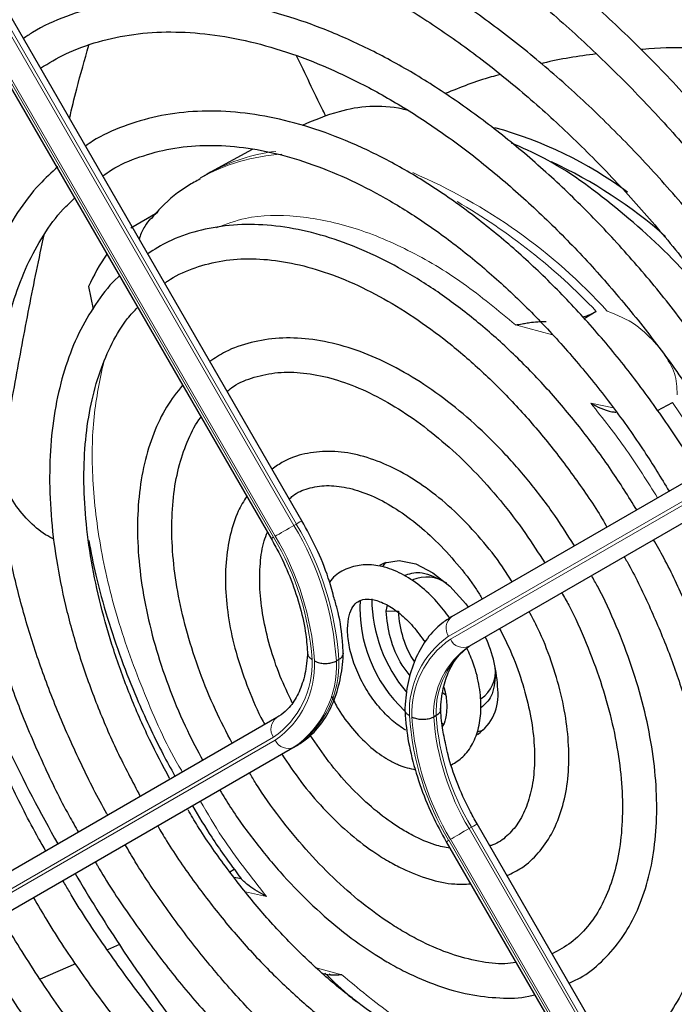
# Paper-space layout 'Blatt4' of a CAD drawing. Header units: millimetres. Extents: x 5 to 418, y 2 to 292.
# Tile 58 of 117: x 92.34 to 98.71, y 225.44 to 235.01. Entities that reach past the tile are written whole.
import ezdxf

# ---------------------------------------------------------------- set-up
doc = ezdxf.new("R2010")
doc.units = ezdxf.units.MM

psp = doc.layouts.new('Blatt4')

# ---------------------------------------------------------------- linework, layer by layer
at = {"color": 7, "linetype": 'Continuous', "lineweight": 18}
for p, q in [((95.0078, 230.0938), (91.0113, 237.016)), ((91.0348, 237.0296), (95.0314, 230.1074)), ((90.8302, 236.9115), (94.8267, 229.9893)), ((94.8101, 229.9796), (90.8135, 236.9018)), ((97.5216, 231.9473), (97.1624, 232.0445)), ((100.5088, 231.3241), (96.5123, 229.0162)), ((96.5289, 228.9874), (100.5254, 231.2953)), ((97.8936, 231.2831), (98.1146, 231.2364)), ((100.7065, 231.2266), (96.71, 228.9187)), ((95.0314, 230.1074), (95.0078, 230.0938)), ((95.9052, 229.2587), (96.023, 229.2587)), ((96.7336, 228.9323), (96.71, 228.9187)), ((90.8135, 225.7254), (94.8101, 228.0333)), ((94.8267, 228.0044), (90.8302, 225.6965)), ((91.0113, 225.6278), (95.0078, 227.9357)), ((95.0314, 227.9493), (95.0078, 227.9357)), ((96.7336, 227.1591), (96.71, 227.1455)), ((96.71, 227.1455), (100.7065, 220.2233)), ((100.7301, 220.2369), (96.7336, 227.1591)), ((96.5123, 227.0314), (100.5088, 220.1092)), ((100.5254, 220.1188), (96.5289, 227.041)), ((94.7417, 226.4859), (94.5385, 226.5288)), ((95.2244, 225.7917), (95.4729, 225.7245))]:
    psp.add_line(p, q, dxfattribs=at)
at = {"color": 7, "linetype": 'Continuous', "lineweight": 25}
for p, q in [((95.0863, 230.1391), (91.0897, 237.0613)), ((90.7897, 236.8881), (94.7862, 229.9659)), ((94.6029, 233.7513), (94.1969, 233.5283)), ((94.1653, 233.5105), (94.0951, 233.47)), ((94.1969, 233.5283), (94.1653, 233.5105)), ((93.422, 232.9873), (93.6857, 233.1412)), ((93.01, 232.4168), (93.0547, 232.1966)), ((97.9468, 232.1759), (97.8311, 232.104)), ((96.5433, 229.2074), (100.5398, 231.5153)), ((98.5435, 231.2121), (98.6882, 231.2906)), ((96.7336, 228.9323), (100.7301, 231.2402)), ((95.9052, 229.2587), (95.9164, 229.3171)), ((95.444, 228.7901), (95.4205, 228.7765)), ((96.4568, 228.4656), (96.4806, 228.4504)), ((94.8411, 228.2244), (90.8446, 225.9165)), ((96.3902, 228.2439), (96.3666, 228.2303)), ((96.4459, 228.1709), (96.4668, 228.1596)), ((96.7975, 228.0901), (96.8479, 228.1021)), ((95.0314, 227.9493), (91.0348, 225.6414)), ((100.785, 220.2686), (96.7885, 227.1908)), ((96.4884, 227.0176), (100.4849, 220.0954)), ((94.3852, 226.7242), (94.4279, 226.7504)), ((93.3113, 226.0175), (93.1947, 225.9664)), ((92.8843, 225.8302), (92.5416, 225.6798)), ((95.2948, 225.737), (95.3494, 225.7227))]:
    psp.add_line(p, q, dxfattribs=at)
at = {"color": 7, "linetype": 'Continuous', "lineweight": 18, "flags": 128}
for points in [[(98.6882, 231.2906), (99.002, 230.8265), (99.0926, 230.6795)], [(95.0314, 230.1074), (95.0506, 230.1185), (95.0662, 230.1276), (95.0776, 230.1341), (95.0844, 230.138), (95.0863, 230.1391)], [(94.8267, 229.9893), (94.8434, 229.9989), (94.8635, 230.0105), (94.8863, 230.0237), (94.9108, 230.0378), (94.9362, 230.0525), (94.9615, 230.0671), (94.9857, 230.081), (95.0078, 230.0938)], [(96.71, 227.1455), (96.6879, 227.1327), (96.6637, 227.1188), (96.6384, 227.1042), (96.613, 227.0895), (96.5885, 227.0754), (96.5657, 227.0622), (96.5456, 227.0506), (96.5289, 227.041)], [(96.7885, 227.1908), (96.7866, 227.1897), (96.7798, 227.1858), (96.7684, 227.1793), (96.7528, 227.1702), (96.7336, 227.1591)], [(96.5123, 227.0314), (96.4997, 227.0241), (96.4916, 227.0194), (96.4885, 227.0176), (96.4884, 227.0176)]]:
    psp.add_lwpolyline(points, dxfattribs=at)
at = {"color": 7, "linetype": 'Continuous', "lineweight": 25, "flags": 128}
for points in [[(95.8427, 229.7072), (95.8895, 229.7294), (96.0316, 229.7515), (96.1918, 229.7191), (96.3598, 229.6343), (96.5252, 229.5024), (96.6776, 229.3317), (96.7019, 229.299)], [(95.9053, 229.7349), (95.8921, 229.7222), (95.8728, 229.7011)]]:
    psp.add_lwpolyline(points, dxfattribs=at)
at = {"color": 7, "linetype": 'Continuous', "lineweight": 25}
for centre, radius, start, end in [((95.9368, 230.2122), 3.8866, 53.4485, 74.72547), ((95.5301, 229.3834), 4.6861, 48.72604, 64.9889), ((95.0518, 231.4684), 2.2513, 145.83955, 155.08414), ((96.2974, 229.2407), 0.3507, 55.81024, 112.86683), ((97.0134, 229.2907), 1.3641, 176.72676, 227.06831), ((97.1984, 229.3959), 1.4339, 180.69955, 220.10508), ((97.0122, 229.2987), 0.99, 182.31609, 212.78142), ((95.6767, 228.4589), 1.3132, 1.64984, 24.82643), ((96.6443, 228.676), 0.3238, 304.5077, 6.80448), ((96.5355, 228.4401), 0.4575, 304.20343, 7.10875), ((106.9797, 235.042), 16.3785, 205.73768, 209.42324), ((107.0076, 235.0542), 16.4088, 210.57672, 213.41658), ((92.6581, 217.5655), 9.2753, 78.57755, 79.00227), ((106.2435, 234.5181), 15.4758, 213.31781, 222.21309)]:
    psp.add_arc(centre, radius, start, end, dxfattribs=at)
at = {"color": 7, "linetype": 'Continuous', "lineweight": 18}
for centre, radius, start, end in [((94.993, 231.8841), 1.8224, 93.2506, 119.51711), ((95.0463, 231.9703), 1.7746, 96.9623, 118.59809), ((93.9906, 228.4736), 5.4986, 42.35526, 66.72727), ((93.5909, 228.0419), 6.0053, 43.5031, 60.00238), ((92.481, 228.5789), 2.9461, 3.84586, 30.94452), ((92.5046, 228.5925), 2.9461, 3.84586, 30.94452), ((112.1903, 199.8631), 34.7718, 119.98928, 120.03464), ((92.5098, 228.6016), 2.6814, 4.03412, 30.92588), ((92.4853, 228.5863), 2.7296, 3.99715, 30.92952), ((96.6253, 229.096), 0.1383, 126.35124, 215.18509), ((97.0243, 228.2829), 0.8944, 124.92656, 182.49063), ((97.0312, 228.2676), 0.8777, 124.91275, 182.4318), ((96.6545, 229.0454), 0.1384, 204.8163, 293.64307), ((97.1684, 228.2602), 0.8023, 124.84397, 182.13721), ((97.1919, 228.2738), 0.8023, 124.84397, 182.13721), ((94.3077, 228.753), 0.8777, 304.91275, 2.4318), ((94.3146, 228.7377), 0.8944, 304.92656, 2.49063), ((94.4517, 228.7303), 0.9698, 304.98315, 2.73052), ((94.4753, 228.7439), 0.9698, 304.98315, 2.73052), ((94.9231, 228.113), 0.1383, 126.35124, 215.18509), ((98.8537, 228.4343), 2.7296, 183.99715, 210.92952), ((98.8292, 228.419), 2.6814, 184.03412, 210.92588), ((98.8249, 228.4116), 2.4649, 184.21856, 210.90782), ((98.8484, 228.4252), 2.4649, 184.21856, 210.90782), ((94.9523, 228.0625), 0.1384, 204.8163, 293.64307)]:
    psp.add_arc(centre, radius, start, end, dxfattribs=at)
at = {"color": 7, "linetype": 'Continuous', "lineweight": 25}
for points, knots in [([(100.7558, 231.64), (100.6858, 231.7592), (100.4963, 232.0822), (100.1591, 232.5897), (99.7493, 233.16), (99.3179, 233.7052), (98.8686, 234.2231), (98.4033, 234.7108), (97.9248, 235.1655), (97.4356, 235.5847), (96.9383, 235.9661), (96.4354, 236.3076), (95.9298, 236.6071), (95.4241, 236.8629), (94.9211, 237.0735), (94.4235, 237.2375), (93.9342, 237.3538), (93.4559, 237.4216), (92.9916, 237.4405), (92.5443, 237.4102), (92.1161, 237.3319), (91.7116, 237.2029), (91.3951, 237.0663), (91.2242, 236.9563), (91.1704, 236.9216)], [0, 0, 0, 0, 0.027836, 0.075404, 0.122977, 0.170555, 0.218143, 0.265742, 0.313355, 0.360985, 0.408634, 0.456301, 0.503986, 0.551687, 0.599395, 0.647094, 0.694763, 0.742373, 0.789887, 0.837268, 0.884487, 0.931535, 0.978434, 1, 1, 1, 1]), ([(91.337, 236.633), (91.3844, 236.6639), (91.542, 236.767), (91.8375, 236.894), (92.2207, 237.0141), (92.6273, 237.0842), (93.0528, 237.1073), (93.495, 237.0824), (93.9514, 237.0102), (94.4196, 236.891), (94.8969, 236.7256), (95.3808, 236.5146), (95.8686, 236.2593), (96.3575, 235.961), (96.8448, 235.6213), (97.3275, 235.242), (97.8028, 234.8253), (98.2681, 234.3735), (98.7205, 233.8892), (99.1574, 233.3749), (99.5767, 232.8341), (99.9738, 232.2685), (100.2716, 231.8135), (100.4274, 231.5428), (100.4674, 231.4734)], [0, 0, 0, 0, 0.02099, 0.069851, 0.118688, 0.167389, 0.215899, 0.264215, 0.312366, 0.360395, 0.408346, 0.456251, 0.504137, 0.552018, 0.599903, 0.6478, 0.695711, 0.743637, 0.791578, 0.839533, 0.887498, 0.935471, 0.983451, 1, 1, 1, 1]), ([(100.1517, 231.2911), (100.0792, 231.4137), (99.8942, 231.7264), (99.5684, 232.2088), (99.1804, 232.7365), (98.7715, 233.2382), (98.3454, 233.7117), (97.9044, 234.1538), (97.4514, 234.5616), (96.9889, 234.9326), (96.52, 235.2643), (96.0473, 235.5547), (95.5738, 235.8018), (95.1024, 236.0037), (94.6361, 236.1591), (94.1779, 236.2667), (93.7309, 236.3257), (93.2981, 236.3356), (92.8829, 236.2959), (92.4871, 236.2091), (92.1179, 236.0688), (91.8792, 235.9575), (91.7722, 235.8811), (91.7714, 235.8806)], [0, 0, 0, 0, 0.032875, 0.083822, 0.134775, 0.185738, 0.236713, 0.287705, 0.338718, 0.389753, 0.440814, 0.491899, 0.543005, 0.594125, 0.645237, 0.696311, 0.747305, 0.798171, 0.848856, 0.899324, 0.949573, 0.99965, 1, 1, 1, 1]), ([(91.9413, 235.5863), (91.9978, 235.6226), (92.1571, 235.7252), (92.4481, 235.8438), (92.8096, 235.9447), (93.1936, 235.996), (93.5958, 236), (94.0136, 235.9564), (94.4444, 235.8656), (94.8856, 235.7283), (95.3343, 235.5453), (95.7878, 235.3176), (96.2431, 235.0467), (96.6971, 234.7341), (97.1469, 234.3819), (97.5895, 233.9922), (98.0218, 233.5676), (98.441, 233.1108), (98.8443, 232.6249), (99.2283, 232.1126), (99.571, 231.6125), (99.7733, 231.276), (99.8641, 231.125)], [0, 0, 0, 0, 0.02882, 0.081368, 0.133858, 0.186143, 0.238166, 0.289941, 0.341521, 0.392971, 0.444344, 0.49568, 0.547008, 0.598338, 0.649681, 0.701044, 0.752426, 0.803828, 0.855246, 0.906678, 0.95812, 1, 1, 1, 1]), ([(99.5488, 230.943), (99.4579, 231.0927), (99.2612, 231.4169), (98.9289, 231.8927), (98.5613, 232.3704), (98.1742, 232.8208), (97.7712, 233.2412), (97.3551, 233.6283), (96.9288, 233.9792), (96.4952, 234.2913), (96.0576, 234.5622), (95.6189, 234.7898), (95.1823, 234.9721), (94.751, 235.1075), (94.3285, 235.1947), (93.9179, 235.2329), (93.5229, 235.2215), (93.1462, 235.1618), (92.7937, 235.0502), (92.5369, 234.9384), (92.4077, 234.8495), (92.3783, 234.8294)], [0, 0, 0, 0, 0.047335, 0.102503, 0.157679, 0.212871, 0.268083, 0.323322, 0.378591, 0.433894, 0.489232, 0.544601, 0.599988, 0.65536, 0.710671, 0.765857, 0.820841, 0.875554, 0.929964, 0.984107, 1, 1, 1, 1]), ([(92.5442, 234.5421), (92.6245, 234.5904), (92.801, 234.6964), (93.1045, 234.805), (93.446, 234.8775), (93.8083, 234.901), (94.1872, 234.8773), (94.58, 234.8062), (94.9839, 234.6885), (95.3959, 234.525), (95.8129, 234.3169), (96.2319, 234.0655), (96.6495, 233.7727), (97.0624, 233.4406), (97.4674, 233.0717), (97.8614, 232.6688), (98.2408, 232.2348), (98.6037, 231.7738), (98.9433, 231.2869), (99.1629, 230.9526), (99.2612, 230.778), (99.2617, 230.7771)], [0, 0, 0, 0, 0.047732, 0.104951, 0.162001, 0.218715, 0.275061, 0.331102, 0.386935, 0.442647, 0.498302, 0.553942, 0.609585, 0.665249, 0.720938, 0.776655, 0.832397, 0.88816, 0.943939, 0.999729, 1, 1, 1, 1]), ([(92.8268, 234.0527), (92.8495, 234.1488), (92.9068, 234.3915), (92.9741, 234.6233), (93.0147, 234.7632)], [0, 0, 0, 0, 0.39617, 1, 1, 1, 1]), ([(99.4308, 234.7147), (99.3907, 234.7186), (99.1988, 234.7372), (98.8548, 234.7407), (98.5448, 234.7385), (98.389, 234.7229), (98.3832, 234.7223)], [0, 0, 0, 0, 0.113999, 0.545324, 0.983102, 1, 1, 1, 1]), ([(95.3194, 234.0702), (95.3095, 234.0908), (95.2143, 234.2884), (95.1179, 234.4857), (95.0316, 234.6625)], [0, 0, 0, 0, 0.103823, 1, 1, 1, 1]), ([(97.9458, 234.679), (97.7724, 234.6561), (97.5926, 234.6324), (97.4194, 234.5863), (97.4133, 234.5847)], [0, 0, 0, 0, 0.9648302, 1, 1, 1, 1]), ([(97.0138, 234.4789), (96.984, 234.4712), (96.8012, 234.4243), (96.6262, 234.3531), (96.4797, 234.2936)], [0, 0, 0, 0, 0.16348, 1, 1, 1, 1]), ([(92.5964, 226.9281), (92.5727, 226.9688), (92.4487, 227.1819), (92.2509, 227.581), (92.0068, 228.1208), (91.7961, 228.6663), (91.6177, 229.2117), (91.4737, 229.7532), (91.365, 230.2862), (91.2923, 230.8066), (91.256, 231.3103), (91.2562, 231.7932), (91.2928, 232.2517), (91.3651, 232.6822), (91.4722, 233.0815), (91.6134, 233.4465), (91.7866, 233.776), (91.9938, 234.0627), (92.1545, 234.2482), (92.2536, 234.3248), (92.2646, 234.3334)], [0, 0, 0, 0, 0.01444, 0.075617, 0.136785, 0.197937, 0.259068, 0.32017, 0.381239, 0.442268, 0.503257, 0.564207, 0.625127, 0.686037, 0.746963, 0.807957, 0.869101, 0.930499, 0.992258, 1, 1, 1, 1]), ([(96.1071, 234.1333), (96.0936, 234.1365), (95.8559, 234.1918), (95.4988, 234.1569), (95.2042, 234.0333), (95.0865, 233.9839)], [0, 0, 0, 0, 0.034713, 0.614228, 1, 1, 1, 1]), ([(98.9435, 230.5934), (98.919, 230.6359), (98.8018, 230.8396), (98.5662, 231.1877), (98.239, 231.632), (97.8901, 232.0491), (97.5249, 232.4372), (97.146, 232.7923), (96.7567, 233.1113), (96.3603, 233.3913), (95.96, 233.6296), (95.5593, 233.824), (95.1617, 233.9723), (94.7707, 234.0728), (94.39, 234.1245), (94.0238, 234.1262), (93.675, 234.0793), (93.3502, 233.98), (93.1185, 233.8799), (93.0052, 233.7993), (92.9824, 233.7831)], [0, 0, 0, 0, 0.015977, 0.076619, 0.137271, 0.197942, 0.258641, 0.319377, 0.380158, 0.440989, 0.501871, 0.562796, 0.623736, 0.68463, 0.74539, 0.805902, 0.866048, 0.925763, 0.985086, 1, 1, 1, 1]), ([(93.1496, 233.4934), (93.1774, 233.5132), (93.2879, 233.5919), (93.5079, 233.6832), (93.8078, 233.7654), (94.1309, 233.7971), (94.4712, 233.7819), (94.8258, 233.7193), (95.1914, 233.6102), (95.5649, 233.4556), (95.943, 233.2567), (96.3221, 233.0151), (96.6987, 232.733), (97.0691, 232.4128), (97.4296, 232.0575), (97.7771, 231.6704), (98.1072, 231.2547), (98.4032, 230.84), (98.5765, 230.5565), (98.6556, 230.4271)], [0, 0, 0, 0, 0.0213, 0.084609, 0.147915, 0.210788, 0.273103, 0.334941, 0.396461, 0.457805, 0.519077, 0.580333, 0.641603, 0.702907, 0.764251, 0.825634, 0.887048, 0.948488, 1, 1, 1, 1]), ([(99.3969, 231.8563), (99.2043, 232.0987), (98.8092, 232.5957), (98.1398, 233.1998), (97.5651, 233.6207), (97.2278, 233.7665), (97.1232, 233.8117)], [0, 0, 0, 0, 0.27983, 0.573837, 0.867844, 1, 1, 1, 1]), ([(92.7142, 233.5814), (92.653, 233.5263), (92.5084, 233.3963), (92.3169, 233.1427), (92.1363, 232.8311), (91.9912, 232.4811), (91.8819, 232.0974), (91.8098, 231.6829), (91.7754, 231.2418), (91.7792, 230.778), (91.821, 230.296), (91.9001, 229.8001), (92.0158, 229.2948), (92.1671, 228.7846), (92.3518, 228.2736), (92.5707, 227.7675), (92.7587, 227.3781), (92.8821, 227.1638), (92.9127, 227.1108)], [0, 0, 0, 0, 0.047877, 0.112987, 0.178474, 0.2444, 0.310713, 0.377305, 0.44406, 0.510888, 0.577722, 0.644528, 0.711298, 0.77803, 0.844729, 0.911402, 0.978057, 1, 1, 1, 1]), ([(94.0976, 233.4643), (94.0579, 233.4427), (93.9213, 233.3685), (93.759, 233.2382), (93.6524, 233.1147), (93.6191, 233.0761)], [0, 0, 0, 0, 0.220093, 0.756421, 1, 1, 1, 1]), ([(93.1988, 227.276), (93.1961, 227.2807), (93.1014, 227.4411), (92.939, 227.7705), (92.7169, 228.2596), (92.5293, 228.7546), (92.3739, 229.2486), (92.2533, 229.7374), (92.1681, 230.216), (92.1191, 230.6799), (92.1064, 231.1247), (92.1301, 231.5459), (92.1893, 231.9398), (92.2834, 232.3024), (92.4107, 232.6314), (92.5714, 232.9216), (92.7266, 233.1378), (92.8381, 233.2406), (92.8756, 233.2751)], [0, 0, 0, 0, 0.002079, 0.070996, 0.1399, 0.208781, 0.277628, 0.346429, 0.415177, 0.483863, 0.552488, 0.62106, 0.689605, 0.758159, 0.826801, 0.895661, 0.964912, 1, 1, 1, 1]), ([(93.6139, 233.0801), (93.5943, 233.0552), (93.5514, 233.0004), (93.5162, 232.9275), (93.506, 232.8828), (93.5049, 232.8781)], [0, 0, 0, 0, 0.428379, 0.939585, 1, 1, 1, 1]), ([(98.3406, 230.2453), (98.2596, 230.375), (98.0909, 230.6454), (97.8049, 231.0313), (97.4937, 231.4034), (97.1652, 231.7452), (96.8237, 232.0535), (96.4727, 232.3247), (96.1157, 232.5555), (95.7565, 232.7433), (95.3989, 232.8854), (95.0469, 232.9797), (94.7049, 233.0247), (94.3771, 233.0198), (94.069, 232.9636), (93.8023, 232.8715), (93.6519, 232.7774), (93.5866, 232.7366)], [0, 0, 0, 0, 0.062858, 0.131038, 0.199246, 0.2675, 0.335815, 0.404205, 0.472678, 0.541229, 0.609831, 0.678385, 0.746745, 0.814711, 0.882086, 0.948789, 1, 1, 1, 1]), ([(92.1624, 230.765), (92.2081, 231.0053), (92.2998, 231.4874), (92.4308, 232.2132), (92.5298, 232.6857), (92.5791, 232.9209)], [0, 0, 0, 0, 0.3328802, 0.6678717, 1, 1, 1, 1]), ([(93.7527, 232.449), (93.7616, 232.4561), (93.8407, 232.5184), (94.0151, 232.5937), (94.276, 232.6701), (94.5616, 232.6947), (94.864, 232.6729), (95.18, 232.6038), (95.5059, 232.4888), (95.8382, 232.329), (96.1729, 232.1261), (96.5062, 231.8821), (96.8338, 231.6), (97.1517, 231.2826), (97.4565, 230.9344), (97.7417, 230.5575), (97.9407, 230.2697), (98.0356, 230.1044), (98.0508, 230.0779)], [0, 0, 0, 0, 0.009214, 0.081011, 0.153071, 0.224451, 0.2949, 0.364606, 0.433868, 0.502926, 0.57193, 0.640938, 0.709995, 0.779115, 0.848296, 0.917527, 0.986793, 1, 1, 1, 1]), ([(93.3118, 232.5197), (93.3076, 232.5162), (93.2268, 232.4485), (93.0977, 232.2771), (92.9294, 232.0058), (92.7991, 231.6928), (92.7039, 231.3471), (92.6463, 230.971), (92.6268, 230.5692), (92.6455, 230.1465), (92.7022, 229.708), (92.7959, 229.2587), (92.9253, 228.8034), (93.0895, 228.3475), (93.2835, 227.8959), (93.4376, 227.6037), (93.5143, 227.4582)], [0, 0, 0, 0, 0.004033, 0.07871, 0.15389, 0.229752, 0.306249, 0.383198, 0.460397, 0.537693, 0.614972, 0.6922, 0.769368, 0.846482, 0.923554, 1, 1, 1, 1]), ([(93.7998, 227.6337), (93.7333, 227.7589), (93.5915, 228.0252), (93.4099, 228.4447), (93.2502, 228.8826), (93.1247, 229.3186), (93.034, 229.7467), (92.9791, 230.1618), (92.9605, 230.5587), (92.9779, 230.9324), (93.0307, 231.2783), (93.1173, 231.5931), (93.2378, 231.8709), (93.3615, 232.0801), (93.455, 232.1798), (93.4878, 232.2147)], [0, 0, 0, 0, 0.071503, 0.152207, 0.232867, 0.313464, 0.393978, 0.474394, 0.554702, 0.634914, 0.715069, 0.795234, 0.875556, 0.956292, 1, 1, 1, 1]), ([(97.8142, 232.122), (97.8322, 232.127), (97.8819, 232.1408), (97.9215, 232.1622), (97.9468, 232.1759)], [0, 0, 0, 0, 0.362002, 1, 1, 1, 1]), ([(97.1624, 232.0445), (97.1836, 232.0477), (97.2184, 232.053), (97.2665, 232.0614), (97.3394, 232.0736), (97.4051, 232.0764), (97.4608, 232.0788)], [0, 0, 0, 0, 0.259433, 0.424802, 0.511819, 1, 1, 1, 1]), ([(97.7361, 229.8962), (97.664, 230.0089), (97.515, 230.2421), (97.2604, 230.569), (96.9836, 230.8769), (96.6914, 231.1523), (96.3885, 231.3913), (96.0789, 231.5902), (95.7669, 231.7456), (95.4567, 231.8544), (95.1535, 231.914), (94.862, 231.9234), (94.5895, 231.8801), (94.3629, 231.803), (94.2407, 231.7213), (94.1917, 231.6886)], [0, 0, 0, 0, 0.074384, 0.153857, 0.233394, 0.313032, 0.392803, 0.472727, 0.552799, 0.632945, 0.712925, 0.792378, 0.870881, 0.948205, 1, 1, 1, 1]), ([(94.3588, 231.3991), (94.3786, 231.4149), (94.4568, 231.4774), (94.6199, 231.5411), (94.8472, 231.5879), (95.0974, 231.5841), (95.3622, 231.5339), (95.6374, 231.4377), (95.919, 231.2971), (96.2026, 231.114), (96.4835, 230.8909), (96.757, 230.6314), (97.0176, 230.3391), (97.2509, 230.0377), (97.385, 229.8258), (97.4464, 229.7289)], [0, 0, 0, 0, 0.028972, 0.114279, 0.199798, 0.283623, 0.365764, 0.446914, 0.527654, 0.608306, 0.688988, 0.769775, 0.850678, 0.931679, 1, 1, 1, 1]), ([(93.9246, 231.4582), (93.8709, 231.3896), (93.7612, 231.2495), (93.6389, 230.9915), (93.5484, 230.6993), (93.4959, 230.3755), (93.4814, 230.0261), (93.5056, 229.6566), (93.5677, 229.273), (93.6663, 228.8813), (93.8008, 228.4876), (93.9517, 228.127), (94.0702, 227.9048), (94.1214, 227.8088)], [0, 0, 0, 0, 0.087458, 0.178657, 0.271088, 0.364497, 0.458466, 0.552645, 0.646789, 0.740833, 0.834772, 0.928628, 1, 1, 1, 1]), ([(97.8936, 231.2831), (97.9577, 231.2482), (98.0321, 231.2077), (98.1249, 231.1965), (98.1378, 231.1949)], [0, 0, 0, 0, 0.861249, 1, 1, 1, 1]), ([(94.409, 227.9748), (94.3529, 228.0825), (94.2341, 228.3109), (94.0884, 228.6701), (93.9672, 229.0422), (93.8809, 229.4086), (93.83, 229.7625), (93.8151, 230.0981), (93.8358, 230.4089), (93.8901, 230.6915), (93.9799, 230.9355), (94.0533, 231.0871), (94.1028, 231.1451), (94.1043, 231.1469)], [0, 0, 0, 0, 0.090298, 0.19153, 0.29266, 0.393638, 0.494422, 0.594988, 0.69535, 0.795611, 0.895939, 0.99677, 1, 1, 1, 1]), ([(97.1282, 229.5451), (97.0977, 229.5944), (97.0062, 229.7422), (96.8278, 229.9659), (96.6001, 230.2096), (96.3569, 230.4185), (96.1048, 230.5888), (95.8482, 230.7157), (95.5928, 230.7948), (95.3445, 230.8233), (95.1125, 230.797), (94.9263, 230.736), (94.8318, 230.6663), (94.7968, 230.6405)], [0, 0, 0, 0, 0.04971, 0.148978, 0.248408, 0.348108, 0.448168, 0.548614, 0.64925, 0.749315, 0.847677, 0.943478, 1, 1, 1, 1]), ([(92.6758, 229.9586), (92.6481, 229.9727), (92.5571, 230.019), (92.4216, 230.1392), (92.2922, 230.2954), (92.2021, 230.4608), (92.1585, 230.5975), (92.1532, 230.7072), (92.1604, 230.7525), (92.1624, 230.765)], [0, 0, 0, 0, 0.108489, 0.357548, 0.606037, 0.752666, 0.900362, 0.972485, 1, 1, 1, 1]), ([(94.9639, 230.3511), (94.9748, 230.3616), (95.0266, 230.4116), (95.1434, 230.4586), (95.318, 230.4892), (95.518, 230.4688), (95.7302, 230.4028), (95.9494, 230.2926), (96.1704, 230.1406), (96.388, 229.9505), (96.594, 229.7252), (96.7468, 229.5316), (96.8211, 229.4093), (96.8398, 229.3786)], [0, 0, 0, 0, 0.029258, 0.138407, 0.250078, 0.356664, 0.459361, 0.560618, 0.661623, 0.762745, 0.864149, 0.965811, 1, 1, 1, 1]), ([(94.549, 230.3768), (94.5201, 230.3299), (94.4505, 230.2174), (94.383, 230.0006), (94.3412, 229.7365), (94.3394, 229.4462), (94.3763, 229.1387), (94.4501, 228.8209), (94.5622, 228.5023), (94.6562, 228.2786), (94.7196, 228.1679), (94.7255, 228.1576)], [0, 0, 0, 0, 0.088797, 0.21354, 0.340937, 0.469926, 0.599428, 0.728789, 0.857907, 0.986829, 1, 1, 1, 1]), ([(95.3942, 229.4021), (95.3779, 229.4621), (95.3348, 229.6211), (95.2312, 229.8712), (95.133, 230.0527), (95.0863, 230.1391)], [0, 0, 0, 0, 0.241522, 0.639043, 1, 1, 1, 1]), ([(94.9918, 228.3693), (94.9511, 228.4546), (94.8648, 228.6362), (94.7702, 228.9189), (94.7033, 229.2055), (94.6719, 229.4784), (94.677, 229.7267), (94.704, 229.9132), (94.7388, 230.0009), (94.7498, 230.0289)], [0, 0, 0, 0, 0.1405925, 0.2989942, 0.4569388, 0.6142539, 0.7708517, 0.9268908, 1, 1, 1, 1]), ([(93.0133, 229.9462), (93.0347, 229.8348), (93.0825, 229.5856), (93.1901, 229.1983), (93.3241, 228.7975), (93.4627, 228.4475), (93.6008, 228.1396), (93.7225, 227.8882), (93.8107, 227.7295), (93.8484, 227.6618)], [0, 0, 0, 0, 0.146797, 0.328452, 0.502595, 0.666658, 0.783979, 0.907759, 1, 1, 1, 1]), ([(94.7862, 229.9659), (94.8112, 229.9209), (94.8843, 229.7896), (94.985, 229.5632), (95.0737, 229.2935), (95.126, 229.0483), (95.1365, 228.9028), (95.1411, 228.8388)], [0, 0, 0, 0, 0.121243, 0.354097, 0.586718, 0.818525, 1, 1, 1, 1]), ([(98.2873, 224.5947), (98.3221, 224.6107), (98.4473, 224.6682), (98.6358, 224.8152), (98.8487, 225.0317), (99.0278, 225.2914), (99.1734, 225.5882), (99.2836, 225.9205), (99.3569, 226.2846), (99.3923, 226.6763), (99.3894, 227.0909), (99.3484, 227.5234), (99.27, 227.9689), (99.1551, 228.4222), (99.0057, 228.8787), (98.8215, 229.3323), (98.6537, 229.6933), (98.5384, 229.8965), (98.505, 229.9553)], [0, 0, 0, 0, 0.0254322, 0.0914401, 0.1574221, 0.2237201, 0.2905828, 0.3580449, 0.4259813, 0.4942107, 0.5625754, 0.6309603, 0.6993083, 0.7676043, 0.835849, 0.9040516, 0.9722252, 1, 1, 1, 1]), ([(98.2182, 229.7896), (98.2275, 229.7737), (98.3176, 229.6195), (98.4632, 229.3141), (98.6496, 228.8791), (98.8013, 228.4406), (98.9198, 228.006), (99.003, 227.5801), (99.0503, 227.1684), (99.0614, 226.7761), (99.0365, 226.4078), (98.9764, 226.0681), (98.8826, 225.7607), (98.7564, 225.4893), (98.6, 225.2549), (98.4124, 225.0634), (98.252, 224.9391), (98.1458, 224.8939), (98.1207, 224.8833)], [0, 0, 0, 0, 0.007987, 0.077271, 0.146533, 0.215753, 0.284916, 0.354005, 0.423006, 0.491916, 0.560748, 0.629544, 0.698364, 0.767357, 0.836765, 0.906897, 0.977993, 1, 1, 1, 1]), ([(96.523, 229.1935), (96.4825, 229.2477), (96.3944, 229.3657), (96.2341, 229.5125), (96.0543, 229.631), (95.8741, 229.6997), (95.7024, 229.7188), (95.5452, 229.6888), (95.4233, 229.628), (95.3711, 229.564), (95.3535, 229.5426)], [0, 0, 0, 0, 0.121104, 0.2635302, 0.4076173, 0.5537345, 0.6817485, 0.803792, 0.9341983, 1, 1, 1, 1]), ([(96.0798, 229.6058), (96.1286, 229.6229), (96.2323, 229.6594), (96.3651, 229.5976), (96.4355, 229.5649)], [0, 0, 0, 0, 0.4702619, 1, 1, 1, 1]), ([(97.6826, 225.6421), (97.7188, 225.6582), (97.8343, 225.7097), (98.0011, 225.8458), (98.1791, 226.044), (98.3224, 226.2834), (98.4314, 226.5583), (98.5038, 226.8663), (98.5383, 227.2029), (98.5344, 227.5626), (98.4921, 227.9396), (98.4122, 228.3277), (98.297, 228.7214), (98.1457, 229.1137), (98.0122, 229.4109), (97.9211, 229.5708), (97.9008, 229.6064)], [0, 0, 0, 0, 0.034804, 0.110957, 0.187067, 0.263784, 0.341517, 0.420224, 0.499594, 0.579283, 0.659033, 0.738718, 0.818313, 0.897826, 0.977281, 1, 1, 1, 1]), ([(95.4883, 228.8441), (95.4852, 228.8936), (95.4766, 229.0366), (95.4481, 229.2244), (95.4061, 229.363), (95.3942, 229.4021)], [0, 0, 0, 0, 0.275641, 0.795667, 1, 1, 1, 1]), ([(96.0946, 228.1035), (96.0724, 228.1172), (96.0074, 228.1575), (95.896, 228.255), (95.7723, 228.4017), (95.6664, 228.5724), (95.5867, 228.7541), (95.5387, 228.9326), (95.5246, 229.0933), (95.5415, 229.2229), (95.5809, 229.311), (95.6296, 229.3585), (95.6879, 229.3807), (95.7845, 229.376), (95.904, 229.3313), (96.037, 229.2418), (96.1689, 229.1168), (96.2449, 229.0107), (96.2831, 228.9573)], [0, 0, 0, 0, 0.032778, 0.096298, 0.160575, 0.225403, 0.29037, 0.354897, 0.418511, 0.481016, 0.543198, 0.607254, 0.68171, 0.742597, 0.808137, 0.871777, 0.935579, 1, 1, 1, 1]), ([(97.6119, 229.4395), (97.6347, 229.3991), (97.7244, 229.2399), (97.8528, 228.9502), (97.9931, 228.578), (98.0982, 228.2074), (98.1689, 227.8459), (98.2036, 227.4995), (98.2025, 227.1743), (98.1663, 226.8758), (98.0965, 226.609), (97.9953, 226.3774), (97.8642, 226.1846), (97.7077, 226.0288), (97.5818, 225.9605), (97.5186, 225.9262)], [0, 0, 0, 0, 0.027614, 0.108697, 0.189719, 0.270641, 0.351426, 0.432043, 0.512486, 0.59279, 0.673063, 0.753515, 0.834611, 0.917039, 1, 1, 1, 1]), ([(96.1374, 228.6322), (96.1108, 228.6659), (96.0247, 228.775), (95.9305, 229.0062), (95.9136, 229.1745), (95.9052, 229.2587)], [0, 0, 0, 0, 0.182718, 0.591359, 1, 1, 1, 1]), ([(97.0786, 226.6883), (97.128, 226.7117), (97.2422, 226.7659), (97.3886, 226.9043), (97.5176, 227.0879), (97.6109, 227.3082), (97.6681, 227.5604), (97.687, 227.8404), (97.667, 228.1414), (97.609, 228.4556), (97.5131, 228.7748), (97.4078, 229.045), (97.3241, 229.2018), (97.2949, 229.2565)], [0, 0, 0, 0, 0.070989, 0.164196, 0.25756, 0.352629, 0.449898, 0.548788, 0.648408, 0.74807, 0.847559, 0.946872, 1, 1, 1, 1]), ([(96.5433, 229.2074), (96.5103, 229.1862), (96.421, 229.129), (96.2994, 229.0001), (96.1907, 228.8156), (96.119, 228.5992), (96.0921, 228.4202), (96.0873, 228.3172), (96.0864, 228.2987)], [0, 0, 0, 0, 0.120337, 0.325835, 0.532783, 0.744527, 0.954131, 1, 1, 1, 1]), ([(97.0063, 229.0898), (97.0372, 229.0305), (97.1174, 228.8761), (97.2141, 228.6185), (97.2958, 228.3283), (97.3416, 228.0487), (97.3523, 227.7885), (97.3286, 227.5548), (97.2729, 227.3544), (97.1894, 227.1903), (97.0784, 227.0684), (96.9867, 226.9978), (96.9218, 226.9811), (96.9111, 226.9783)], [0, 0, 0, 0, 0.063601, 0.165373, 0.266904, 0.368074, 0.468795, 0.569085, 0.669207, 0.76971, 0.872125, 0.978915, 1, 1, 1, 1]), ([(96.4336, 228.2927), (96.4361, 228.3309), (96.4435, 228.4422), (96.4806, 228.6042), (96.5523, 228.761), (96.6383, 228.8686), (96.7053, 228.9134), (96.7336, 228.9323)], [0, 0, 0, 0, 0.121998, 0.35528, 0.588901, 0.826298, 1, 1, 1, 1]), ([(96.5384, 227.7651), (96.5775, 227.789), (96.6614, 227.8402), (96.7506, 227.9683), (96.8102, 228.1272), (96.8326, 228.3143), (96.8154, 228.5228), (96.7684, 228.7234), (96.7131, 228.8481), (96.6899, 228.9001)], [0, 0, 0, 0, 0.12448, 0.266559, 0.411606, 0.564488, 0.723656, 0.884548, 1, 1, 1, 1]), ([(95.1411, 228.864), (95.1386, 228.8258), (95.1312, 228.7145), (95.0941, 228.5525), (95.0223, 228.3957), (94.9364, 228.2881), (94.8694, 228.2433), (94.8411, 228.2244)], [0, 0, 0, 0, 0.121998, 0.35528, 0.588901, 0.826298, 1, 1, 1, 1]), ([(95.0314, 227.9493), (95.0644, 227.9705), (95.1537, 228.0277), (95.2753, 228.1566), (95.3839, 228.341), (95.4557, 228.5575), (95.4825, 228.7365), (95.4874, 228.8395), (95.4882, 228.858)], [0, 0, 0, 0, 0.120337, 0.325835, 0.532783, 0.744527, 0.954131, 1, 1, 1, 1]), ([(95.1409, 228.8496), (95.1409, 228.8487), (95.1405, 228.8428), (95.1439, 228.8322), (95.1514, 228.8181), (95.1615, 228.8069), (95.1723, 228.798), (95.1796, 228.7932), (95.1839, 228.7906), (95.1846, 228.7902)], [0, 0, 0, 0, 0.043164, 0.266738, 0.48434, 0.708238, 0.839781, 0.97267, 1, 1, 1, 1]), ([(95.2082, 228.7766), (95.209, 228.7762), (95.2133, 228.7737), (95.2217, 228.7695), (95.2368, 228.7634), (95.2563, 228.7575), (95.2804, 228.753), (95.3056, 228.7509), (95.3309, 228.7513), (95.3559, 228.7541), (95.3795, 228.7593), (95.4016, 228.7667), (95.4141, 228.7732), (95.4205, 228.7765)], [0, 0, 0, 0, 0.01342, 0.077283, 0.141796, 0.247648, 0.356562, 0.462304, 0.571105, 0.676797, 0.78555, 0.891242, 1, 1, 1, 1]), ([(95.444, 228.7901), (95.4496, 228.7937), (95.461, 228.8009), (95.4737, 228.8135), (95.4827, 228.8273), (95.4873, 228.8393), (95.4874, 228.8468), (95.4874, 228.8493)], [0, 0, 0, 0, 0.218214, 0.442758, 0.660971, 0.885507, 1, 1, 1, 1]), ([(96.9658, 228.6464), (96.959, 228.569), (96.9463, 228.4243), (96.8638, 228.3533), (96.8254, 228.3202)], [0, 0, 0, 0, 0.534725, 1, 1, 1, 1]), ([(96.4677, 228.5187), (96.4749, 228.4887), (96.4957, 228.4012), (96.4941, 228.2777), (96.4763, 228.1773), (96.4564, 228.1454), (96.4506, 228.1362)], [0, 0, 0, 0, 0.179637, 0.523495, 0.861797, 1, 1, 1, 1]), ([(95.3719, 228.4351), (95.3932, 228.3926), (95.4505, 228.2791), (95.5751, 228.1128), (95.7322, 227.9493), (95.8543, 227.8584), (95.9518, 227.8005), (96.0473, 227.7505), (96.136, 227.73), (96.1913, 227.7172)], [0, 0, 0, 0, 0.1157719, 0.3097571, 0.5047025, 0.6908712, 0.7185115, 0.8244681, 1, 1, 1, 1]), ([(96.0864, 228.3126), (96.0893, 228.2631), (96.0975, 228.1201), (96.1407, 227.8727), (96.2271, 227.5745), (96.3427, 227.2855), (96.4414, 227.104), (96.4884, 227.0176)], [0, 0, 0, 0, 0.119661, 0.345415, 0.570792, 0.795741, 1, 1, 1, 1]), ([(96.1307, 228.244), (96.13, 228.2445), (96.1257, 228.247), (96.1185, 228.2518), (96.1079, 228.2605), (96.0976, 228.2718), (96.0901, 228.2857), (96.0867, 228.2964), (96.0871, 228.3022), (96.0871, 228.3032)], [0, 0, 0, 0, 0.027692, 0.159469, 0.292587, 0.511005, 0.735743, 0.953935, 1, 1, 1, 1]), ([(96.4335, 228.3025), (96.4335, 228.3002), (96.4334, 228.293), (96.4289, 228.2812), (96.42, 228.2676), (96.4073, 228.2548), (96.3959, 228.2476), (96.3902, 228.2439)], [0, 0, 0, 0, 0.106275, 0.326515, 0.55313, 0.77337, 1, 1, 1, 1]), ([(96.4862, 227.959), (96.4733, 228.0146), (96.4443, 228.1392), (96.4374, 228.2542), (96.4336, 228.3179)], [0, 0, 0, 0, 0.4463744, 1, 1, 1, 1]), ([(96.3666, 228.2303), (96.3605, 228.2271), (96.348, 228.2205), (96.3261, 228.2132), (96.3023, 228.208), (96.2775, 228.2051), (96.2521, 228.2047), (96.227, 228.2068), (96.2027, 228.2112), (96.1832, 228.2171), (96.1679, 228.2233), (96.1594, 228.2275), (96.1551, 228.23), (96.1543, 228.2304)], [0, 0, 0, 0, 0.105647, 0.214359, 0.320006, 0.428712, 0.534438, 0.643221, 0.749098, 0.858039, 0.922043, 0.986702, 1, 1, 1, 1]), ([(96.5252, 226.9539), (96.4768, 226.9631), (96.3627, 226.9848), (96.2137, 227.051), (96.0799, 227.1241), (95.9453, 227.2083), (95.7603, 227.3497), (95.5469, 227.5551), (95.3445, 227.7905), (95.226, 227.9673), (95.1668, 228.0556)], [0, 0, 0, 0, 0.1121678, 0.2648328, 0.3129057, 0.3918622, 0.5434157, 0.6954682, 0.8479499, 1, 1, 1, 1]), ([(96.7885, 227.1908), (96.7634, 227.2358), (96.6901, 227.3671), (96.5913, 227.593), (96.5155, 227.808), (96.4924, 227.927), (96.4862, 227.959)], [0, 0, 0, 0, 0.180366, 0.526768, 0.872823, 1, 1, 1, 1]), ([(94.8917, 227.8687), (94.9517, 227.7787), (95.0758, 227.5926), (95.2915, 227.3397), (95.5266, 227.1104), (95.7415, 226.9431), (95.9213, 226.8295), (96.1031, 226.733), (96.3191, 226.65), (96.5424, 226.5997), (96.6739, 226.6057), (96.7249, 226.608)], [0, 0, 0, 0, 0.120708, 0.249746, 0.379057, 0.508773, 0.587522, 0.656403, 0.78692, 0.917396, 1, 1, 1, 1]), ([(97.1674, 225.8416), (97.1318, 225.8372), (97.0193, 225.8232), (96.8068, 225.8495), (96.5379, 225.9185), (96.2977, 226.0192), (96.1002, 226.1248), (95.902, 226.2468), (95.6643, 226.4195), (95.3872, 226.6632), (95.1196, 226.9409), (94.8686, 227.2496), (94.6863, 227.5009), (94.5972, 227.6527), (94.5771, 227.687)], [0, 0, 0, 0, 0.047799, 0.151464, 0.253393, 0.354451, 0.41296, 0.46559, 0.566257, 0.667097, 0.768083, 0.869204, 0.970426, 1, 1, 1, 1]), ([(94.2889, 227.5206), (94.3228, 227.464), (94.43, 227.2847), (94.6372, 227.0028), (94.9049, 226.6807), (95.1907, 226.3896), (95.4889, 226.1328), (95.7369, 225.9563), (95.9385, 225.8337), (96.1411, 225.7244), (96.4037, 225.6121), (96.7115, 225.5255), (97.0084, 225.4932), (97.2223, 225.4951), (97.3292, 225.5236), (97.348, 225.5287)], [0, 0, 0, 0, 0.043227, 0.137062, 0.230954, 0.324945, 0.419075, 0.513378, 0.553496, 0.603349, 0.697902, 0.792503, 0.886726, 0.980084, 1, 1, 1, 1]), ([(94.0206, 227.3654), (94.0824, 227.263), (94.1809, 227.0996), (94.3413, 226.8652), (94.4391, 226.734), (94.4948, 226.6592)], [0, 0, 0, 0, 0.41919, 0.66896, 1, 1, 1, 1]), ([(97.7868, 224.7687), (97.7526, 224.7598), (97.6308, 224.7282), (97.3979, 224.7228), (97.0934, 224.7525), (96.7747, 224.8319), (96.4532, 224.954), (96.2247, 225.0692), (96.0489, 225.1695), (95.8667, 225.2806), (95.5859, 225.4787), (95.2568, 225.753), (94.9365, 226.0633), (94.6286, 226.4054), (94.339, 226.7766), (94.1212, 227.0857), (94.0098, 227.2752), (93.9795, 227.3267)], [0, 0, 0, 0, 0.032401, 0.11539, 0.197311, 0.278437, 0.359113, 0.435218, 0.444239, 0.486348, 0.566752, 0.647244, 0.727809, 0.808447, 0.889145, 0.969889, 1, 1, 1, 1]), ([(93.6839, 227.1712), (93.7121, 227.1228), (93.8238, 226.931), (94.0451, 226.6138), (94.3442, 226.2256), (94.6636, 225.8661), (94.9978, 225.5376), (95.3437, 225.2444), (95.6555, 225.0199), (95.914, 224.8603), (96.1735, 224.719), (96.4757, 224.5831), (96.8303, 224.4689), (97.1773, 224.4026), (97.5105, 224.3892), (97.7734, 224.4106), (97.916, 224.4547), (97.9602, 224.4684)], [0, 0, 0, 0, 0.026021, 0.103081, 0.180162, 0.257284, 0.334465, 0.411723, 0.489069, 0.538868, 0.579706, 0.657194, 0.734725, 0.812115, 0.889159, 0.965619, 1, 1, 1, 1]), ([(98.4006, 223.7056), (98.3866, 223.7005), (98.2767, 223.6605), (98.0485, 223.6304), (97.7181, 223.6192), (97.3695, 223.66), (97.0089, 223.7465), (96.6388, 223.8793), (96.3323, 224.0241), (96.0844, 224.1611), (95.8362, 224.3116), (95.5179, 224.5316), (95.1439, 224.8324), (94.7778, 225.1699), (94.4232, 225.5411), (94.0832, 225.9421), (93.7631, 226.3706), (93.5235, 226.7213), (93.4004, 226.9333), (93.3681, 226.9888)], [0, 0, 0, 0, 0.010331, 0.081097, 0.151268, 0.220842, 0.28997, 0.358829, 0.427557, 0.457972, 0.493968, 0.562628, 0.631343, 0.700101, 0.768903, 0.837746, 0.906621, 0.975519, 1, 1, 1, 1]), ([(93.0773, 226.8209), (93.084, 226.8091), (93.1823, 226.6354), (93.3966, 226.3148), (93.7191, 225.8658), (94.0647, 225.4435), (94.4268, 225.0495), (94.8034, 224.6879), (95.1909, 224.3618), (95.5671, 224.0881), (95.8842, 223.8901), (96.202, 223.7158), (96.5393, 223.5594), (96.9359, 223.42), (97.3252, 223.3288), (97.7037, 223.2861), (98.066, 223.2957), (98.3565, 223.3371), (98.5166, 223.3936), (98.5698, 223.4125)], [0, 0, 0, 0, 0.00489, 0.071718, 0.138555, 0.205411, 0.272296, 0.33922, 0.406191, 0.473218, 0.530554, 0.565918, 0.633038, 0.700192, 0.767278, 0.834196, 0.900813, 0.967008, 1, 1, 1, 1]), ([(99.0081, 222.6533), (98.9549, 222.634), (98.7953, 222.5763), (98.504, 222.5308), (98.1393, 222.5147), (97.757, 222.5486), (97.3618, 222.629), (96.9561, 222.7561), (96.5502, 222.9256), (96.2616, 223.0747), (96.039, 223.2018), (95.8088, 223.3407), (95.457, 223.5802), (95.0429, 223.9045), (94.636, 224.2662), (94.2396, 224.6625), (93.857, 225.0905), (93.4905, 225.5463), (93.1459, 226.0283), (92.9027, 226.3946), (92.7833, 226.6035), (92.7629, 226.6393)], [0, 0, 0, 0, 0.031219, 0.093709, 0.155812, 0.217519, 0.278913, 0.340099, 0.401169, 0.458925, 0.466609, 0.498605, 0.559596, 0.620625, 0.681681, 0.742768, 0.803883, 0.865022, 0.92618, 0.987351, 1, 1, 1, 1]), ([(94.7417, 226.4859), (94.6795, 226.5205), (94.5763, 226.5779), (94.5181, 226.6346), (94.495, 226.6571)], [0, 0, 0, 0, 0.602753, 1, 1, 1, 1]), ([(92.4753, 226.4733), (92.518, 226.3998), (92.6633, 226.1498), (92.9381, 225.7415), (93.2959, 225.2526), (93.6752, 224.79), (94.0714, 224.3558), (94.4821, 223.9537), (94.9043, 223.5864), (95.335, 223.2569), (95.6777, 223.0295), (95.9526, 222.8659), (96.2279, 222.7142), (96.597, 222.5392), (97.0316, 222.3775), (97.4594, 222.2632), (97.8771, 222.1977), (98.2815, 222.1807), (98.6676, 222.2161), (98.9677, 222.2755), (99.1297, 222.3403), (99.1778, 222.3595)], [0, 0, 0, 0, 0.024893, 0.084681, 0.144477, 0.204286, 0.264115, 0.32397, 0.383856, 0.443777, 0.503736, 0.525177, 0.556785, 0.616785, 0.676812, 0.736803, 0.796699, 0.856424, 0.915894, 0.975048, 1, 1, 1, 1]), ([(99.6163, 221.6), (99.5817, 221.5855), (99.4338, 221.5233), (99.1485, 221.461), (98.7628, 221.4146), (98.3574, 221.4194), (97.9373, 221.4708), (97.5046, 221.5694), (97.062, 221.7145), (96.6202, 221.9017), (96.2965, 222.0685), (96.0443, 222.2119), (95.7839, 222.3685), (95.4014, 222.6258), (94.9507, 222.9715), (94.5067, 223.355), (94.0725, 223.774), (93.6509, 224.2256), (93.2447, 224.7068), (92.8573, 225.2148), (92.491, 225.7418), (92.2674, 226.1078), (92.1567, 226.2893)], [0, 0, 0, 0, 0.017316, 0.07398, 0.130407, 0.186548, 0.242429, 0.298112, 0.353664, 0.409142, 0.461634, 0.472322, 0.501413, 0.556837, 0.61229, 0.667762, 0.723255, 0.77877, 0.834303, 0.889852, 0.945412, 1, 1, 1, 1]), ([(91.87, 226.1237), (91.894, 226.0817), (92.0274, 225.848), (92.2958, 225.4385), (92.6735, 224.9005), (93.0745, 224.3877), (93.4934, 223.9017), (93.9284, 223.4459), (94.3766, 223.0232), (94.8354, 222.6362), (95.3019, 222.2874), (95.6675, 222.0483), (95.9595, 221.8754), (96.2518, 221.7138), (96.6501, 221.5217), (97.1197, 221.3395), (97.5829, 221.2043), (98.0368, 221.1173), (98.478, 221.0795), (98.9041, 221.0898), (99.3097, 221.153), (99.6041, 221.2264), (99.7547, 221.2936), (99.7853, 221.3072)], [0, 0, 0, 0, 0.011961, 0.066529, 0.121102, 0.175682, 0.230275, 0.284884, 0.339513, 0.394165, 0.448844, 0.503549, 0.521416, 0.550246, 0.604978, 0.659732, 0.714464, 0.769138, 0.823706, 0.878111, 0.932303, 0.986256, 1, 1, 1, 1]), ([(100.2224, 220.5501), (100.1649, 220.5257), (99.9857, 220.4499), (99.6591, 220.3726), (99.2467, 220.3169), (98.8147, 220.3114), (98.3672, 220.3529), (97.9064, 220.4419), (97.4347, 220.5776), (96.9547, 220.7593), (96.5069, 220.9684), (96.134, 221.1713), (95.7608, 221.3952), (95.35, 221.6689), (94.8654, 222.0344), (94.3871, 222.4381), (93.918, 222.8777), (93.4607, 223.3509), (93.018, 223.8548), (92.5921, 224.3866), (92.1869, 224.9438), (91.8411, 225.4591), (91.6421, 225.7948), (91.5615, 225.9309)], [0, 0, 0, 0, 0.024672, 0.076861, 0.128877, 0.180683, 0.232288, 0.283733, 0.335065, 0.386327, 0.437551, 0.476812, 0.503694, 0.554892, 0.606112, 0.657347, 0.708597, 0.759864, 0.811146, 0.86244, 0.913744, 0.965056, 1, 1, 1, 1]), ([(93.8616, 222.3471), (93.6152, 222.6008), (93.1208, 223.1099), (92.4255, 223.9642), (91.7861, 224.8446), (91.4114, 225.4608), (91.2322, 225.7554)], [0, 0, 0, 0, 0.254215, 0.509942, 0.76567, 1, 1, 1, 1]), ([(91.2666, 225.7753), (91.312, 225.6966), (91.4756, 225.4133), (91.784, 224.9427), (92.189, 224.3676), (92.6166, 223.8174), (93.0624, 223.2937), (93.5247, 222.7997), (94.0007, 222.3382), (94.488, 221.9117), (94.9839, 221.5225), (95.4649, 221.1874), (95.8692, 220.9387), (96.274, 220.7143), (96.6997, 220.5064), (97.2018, 220.3051), (97.6979, 220.1506), (98.1853, 220.044), (98.661, 219.9858), (99.1219, 219.9771), (99.5663, 220.0159), (99.9875, 220.109), (100.2636, 220.1898), (100.3914, 220.2522), (100.3937, 220.2533)], [0, 0, 0, 0, 0.01943, 0.069936, 0.120444, 0.170959, 0.221483, 0.272019, 0.322569, 0.373136, 0.423723, 0.474329, 0.518625, 0.545295, 0.595931, 0.646585, 0.697225, 0.747827, 0.79836, 0.848782, 0.899057, 0.949155, 0.999073, 1, 1, 1, 1]), ([(95.3081, 225.7401), (95.3932, 225.6586), (95.4944, 225.5616), (95.5997, 225.4775), (95.6165, 225.4641)], [0, 0, 0, 0, 0.840355, 1, 1, 1, 1]), ([(95.4729, 225.7245), (95.4532, 225.7221), (95.421, 225.7182), (95.3885, 225.7192), (95.3662, 225.7202), (95.3558, 225.7262), (95.35, 225.7296)], [0, 0, 0, 0, 0.41441, 0.678534, 0.817569, 1, 1, 1, 1])]:
    psp.add_open_spline(points, degree=3, knots=knots, dxfattribs=at)
at = {"color": 7, "linetype": 'Continuous', "lineweight": 18}
for points, knots in [([(97.1624, 232.0445), (96.9939, 232.1844), (96.6498, 232.47), (96.1102, 232.7889), (95.5619, 233.0143), (95.0296, 233.116), (94.5845, 233.1122), (94.3468, 233.0234), (94.2541, 232.9888)], [0, 0, 0, 0, 0.166955, 0.341, 0.520114, 0.701876, 0.883637, 1, 1, 1, 1]), ([(98.5342, 231.8531), (98.4702, 231.9215), (98.3364, 232.0644), (98.1507, 232.1392), (98.0539, 232.1782)], [0, 0, 0, 0, 0.478576, 1, 1, 1, 1]), ([(98.7335, 231.3655), (98.7317, 231.4356), (98.728, 231.5758), (98.6433, 231.7039), (98.601, 231.7679)], [0, 0, 0, 0, 0.500319, 1, 1, 1, 1]), ([(93.1589, 231.6835), (93.122, 231.5103), (93.0467, 231.1564), (93.0401, 230.5368), (93.12, 229.8586), (93.2941, 229.1393), (93.5643, 228.4175), (93.7814, 227.929), (93.921, 227.7007), (93.9245, 227.6951)], [0, 0, 0, 0, 0.156427, 0.319496, 0.487316, 0.657616, 0.827916, 0.995735, 1, 1, 1, 1]), ([(98.5436, 230.3625), (98.4454, 230.5196), (98.244, 230.8419), (98.0123, 231.1336), (97.8936, 231.2831)], [0, 0, 0, 0, 0.487616, 1, 1, 1, 1]), ([(94.0982, 227.4104), (94.1672, 227.293), (94.3599, 226.9651), (94.5925, 226.6732), (94.7417, 226.4859)], [0, 0, 0, 0, 0.358272, 1, 1, 1, 1]), ([(95.4729, 225.7245), (95.6333, 225.5907), (95.9602, 225.318), (96.4708, 225.0129), (96.898, 224.8142), (97.1418, 224.7635), (97.2192, 224.7474)], [0, 0, 0, 0, 0.27795, 0.566465, 0.862478, 1, 1, 1, 1])]:
    psp.add_open_spline(points, degree=3, knots=knots, dxfattribs=at)

doc.saveas('drawing.dxf')
